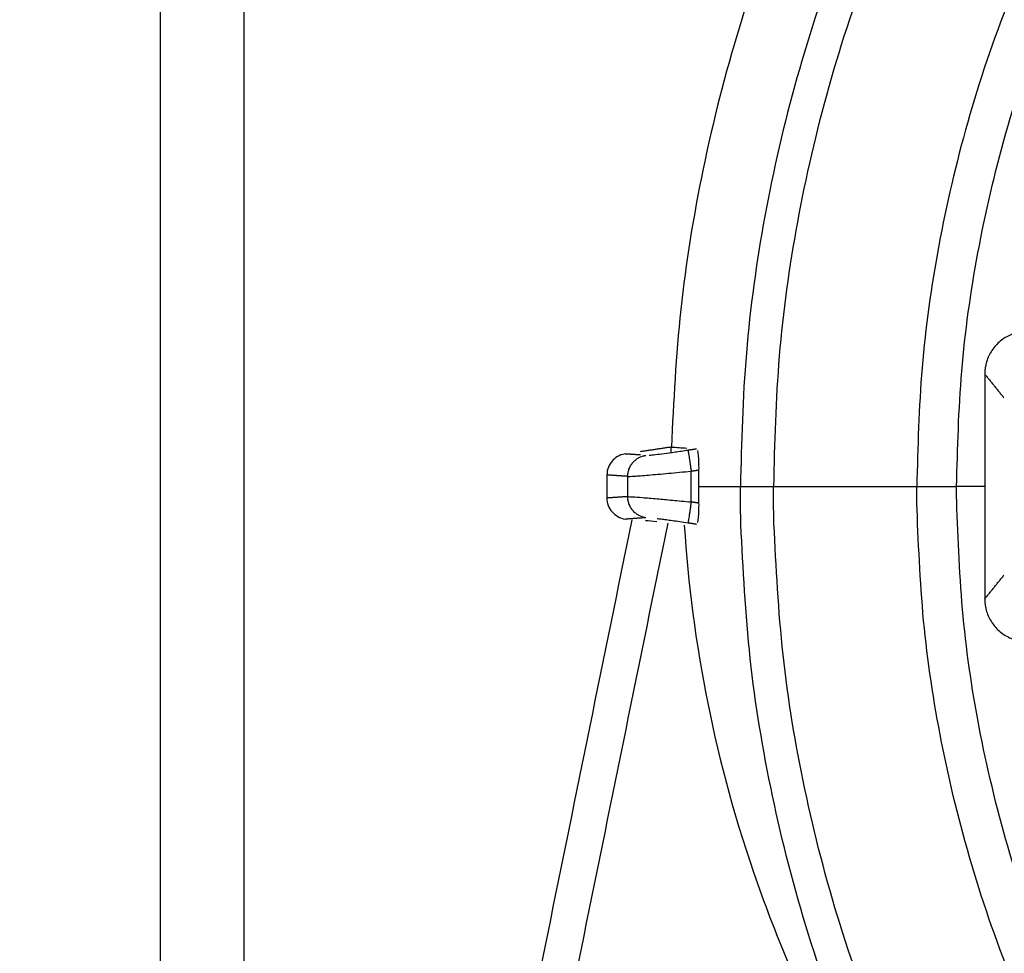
# Model space of a CAD drawing. Header units: millimetres. Extents: x 4946 to 6276, y -4769 to -3439.
# Tile 42 of 195: x 5522 to 5545, y -3637 to -3615. Entities that reach past the tile are written whole.
import ezdxf

# ---------------------------------------------------------------- set-up
doc = ezdxf.new("R2010")
doc.units = ezdxf.units.MM
doc.layers.add('ROXX_NEOmini_FIXTURE', color=7, linetype='Continuous', true_color=0x000000)

msp = doc.modelspace()

# ---------------------------------------------------------------- linework, layer by layer
at = {"layer": 'ROXX_NEOmini_FIXTURE', "color": 18, "lineweight": -3, "true_color": 0x000000}
for points, knots in [([(5526.91, -3667.818), (5526.908, -3653.844), (5526.91, -3625.777), (5526.911, -3597.71), (5526.91, -3583.736)], [0, 0, 0, 0, 42.040966, 84.082005, 84.082005, 84.082005, 84.082005]), ([(5524.937, -3585.084), (5524.937, -3598.687), (5524.937, -3625.777), (5524.937, -3652.866), (5524.937, -3666.47)], [0, 0, 0, 0, 40.693005, 81.385939, 81.385939, 81.385939, 81.385939]), ([(5536.413, -3625.041), (5536.451, -3625.038), (5536.55, -3625.027), (5536.761, -3625.001), (5537.026, -3624.965), (5537.225, -3624.936), (5537.328, -3624.92)], [0.295323, 0.295323, 0.295323, 0.295323, 0.581819, 0.862442, 1.152405, 1.468774, 1.468774, 1.468774, 1.468774]), ([(5537.328, -3626.634), (5537.262, -3626.625), (5537.137, -3626.606), (5536.965, -3626.582), (5536.82, -3626.562), (5536.702, -3626.547), (5536.635, -3626.538), (5536.606, -3626.535)], [0, 0, 0, 0, 0.1997247, 0.3802089, 0.5420393, 0.6859125, 0.8147146, 0.8147146, 0.8147146, 0.8147146])]:
    msp.add_open_spline(points, degree=3, knots=knots, dxfattribs=at)
for points, weights in [([(5572.998, -3588.789), (5537.816, -3589.67), (5536.936, -3624.851)], [1, 0.724580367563, 1]), ([(5536.933, -3624.977), (5536.934, -3624.911), (5536.936, -3624.846)], [0.99121677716, 0.990509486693, 0.98980583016]), ([(5537.328, -3624.92), (5537.33, -3624.933), (5537.402, -3625.415)], [1, 0.716297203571, 1]), ([(5535.913, -3625.54), (5535.913, -3625.11), (5536.335, -3625.045)], [1, 0.758234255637, 1]), ([(5537.577, -3625.388), (5537.575, -3625.583), (5537.575, -3625.777)], [1, 0.999985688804, 1]), ([(5537.575, -3625.777), (5537.575, -3625.972), (5537.577, -3626.166)], [1, 0.999985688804, 1]), ([(5538.568, -3626.665), (5538.557, -3626.221), (5538.557, -3625.777)], [1, 0.999921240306, 1]), ([(5538.557, -3625.777), (5538.643, -3625.777), (5539.333, -3625.777)], [1, 0.816478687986, 1]), ([(5539.344, -3626.646), (5539.333, -3626.211), (5539.333, -3625.777)], [1, 0.999921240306, 1]), ([(5542.702, -3626.312), (5542.697, -3626.045), (5542.697, -3625.777)], [1, 0.999963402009, 1]), ([(5542.697, -3625.777), (5543.166, -3625.777), (5543.631, -3625.777)], [1, 0.972373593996, 1]), ([(5543.635, -3626.296), (5543.631, -3626.037), (5543.631, -3625.777)], [1, 0.999963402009, 1]), ([(5536.335, -3626.509), (5535.913, -3626.445), (5535.913, -3626.015)], [1, 0.758234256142, 1]), ([(5537.402, -3626.14), (5537.33, -3626.622), (5537.328, -3626.634)], [1, 0.716297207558, 1])]:
    msp.add_rational_spline(points, weights, degree=2, dxfattribs=at)
for points, weights, knots in [([(5609.243, -3623.926), (5607.44, -3589.52), (5572.998, -3590.422), (5538.557, -3591.324), (5538.557, -3625.777)], [1, 0.716301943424, 1, 0.716301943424, 1], [-109.257502, -109.257502, -109.257502, -54.628751, -54.628751, 0, 0, 0]), ([(5608.467, -3623.967), (5606.704, -3590.317), (5573.019, -3591.199), (5539.333, -3592.081), (5539.333, -3625.777)], [1, 0.716301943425, 1, 0.716301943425, 1], [-106.858227, -106.858227, -106.858227, -53.429113, -53.429113, 0, 0, 0]), ([(5605.146, -3625.243), (5604.617, -3594.287), (5573.657, -3594.551), (5542.697, -3594.816), (5542.697, -3625.777)], [1, 0.71012512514, 1, 0.71012512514, 1], [-97.568294, -97.568294, -97.568294, -48.784147, -48.784147, 0, 0, 0]), ([(5543.631, -3625.777), (5543.631, -3595.742), (5573.665, -3595.485), (5603.699, -3595.228), (5604.213, -3625.259)], [1, 0.71012512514, 1, 0.71012512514, 1], [0, 0, 0, 47.325687, 47.325687, 94.651375, 94.651375, 94.651375]), ([(5609.291, -3625.777), (5609.291, -3660.703), (5574.368, -3661.142), (5539.445, -3661.58), (5538.568, -3626.665)], [1, 0.711530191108, 1, 0.711530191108, 1], [-110.221555, -110.221555, -110.221555, -55.110777, -55.110777, 0, 0, 0]), ([(5608.515, -3625.777), (5608.515, -3659.936), (5574.358, -3660.365), (5540.202, -3660.794), (5539.344, -3626.646)], [1, 0.711530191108, 1, 0.711530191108, 1], [-107.801108, -107.801108, -107.801108, -53.900554, -53.900554, 0, 0, 0]), ([(5605.151, -3625.777), (5605.151, -3656.738), (5574.191, -3657.003), (5543.231, -3657.268), (5542.702, -3626.312)], [1, 0.71012512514, 1, 0.71012512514, 1], [-97.568294, -97.568294, -97.568294, -48.784147, -48.784147, 0, 0, 0]), ([(5604.217, -3625.777), (5604.217, -3655.813), (5574.183, -3656.07), (5544.149, -3656.327), (5543.635, -3626.296)], [1, 0.71012512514, 1, 0.71012512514, 1], [-94.651375, -94.651375, -94.651375, -47.325687, -47.325687, 0, 0, 0])]:
    msp.add_rational_spline(points, weights, degree=2, knots=knots, dxfattribs=at)
for points, degree in [([(5545.189, -3622.143), (5545.089, -3622.153), (5544.9, -3622.201), (5544.645, -3622.354), (5544.447, -3622.573), (5544.32, -3622.843), (5544.291, -3623.035), (5544.291, -3623.137)], 3), ([(5544.291, -3623.137), (5544.291, -3625.777), (5544.291, -3628.418)], 2), ([(5544.291, -3623.137), (5544.516, -3623.415), (5544.74, -3623.694)], 2), ([(5536.936, -3624.851), (5536.569, -3624.906), (5536.203, -3624.961)], 2), ([(5536.936, -3624.851), (5537.056, -3624.859), (5537.177, -3624.867), (5537.297, -3624.875)], 3), ([(5537.328, -3624.92), (5537.427, -3624.905), (5537.526, -3624.891)], 2), ([(5537.548, -3624.93), (5537.554, -3624.955), (5537.566, -3625.027), (5537.576, -3625.19), (5537.578, -3625.322), (5537.577, -3625.388)], 3), ([(5535.852, -3625.013), (5535.71, -3625.035), (5535.525, -3625.163), (5535.424, -3625.363), (5535.424, -3625.507)], 3), ([(5536.215, -3625.037), (5536.033, -3625.025), (5535.852, -3625.013)], 2), ([(5535.913, -3625.54), (5535.934, -3625.541), (5536.034, -3625.537), (5536.381, -3625.51), (5536.855, -3625.468), (5537.22, -3625.433), (5537.402, -3625.415)], 3), ([(5537.402, -3625.415), (5537.489, -3625.401), (5537.577, -3625.388)], 2), ([(5537.402, -3626.14), (5537.402, -3625.777), (5537.402, -3625.415)], 2), ([(5535.913, -3625.54), (5535.668, -3625.523), (5535.424, -3625.507)], 2), ([(5535.424, -3625.507), (5535.424, -3625.777), (5535.424, -3626.047)], 2), ([(5535.913, -3626.015), (5535.913, -3625.777), (5535.913, -3625.54)], 2), ([(5537.575, -3625.777), (5538.066, -3625.777), (5538.557, -3625.777)], 2), ([(5539.333, -3625.777), (5541.015, -3625.777), (5542.697, -3625.777)], 2), ([(5544.312, -3625.777), (5543.971, -3625.777), (5543.631, -3625.777)], 2), ([(5535.913, -3626.015), (5535.668, -3626.031), (5535.424, -3626.047)], 2), ([(5535.424, -3626.047), (5535.424, -3626.108), (5535.445, -3626.221), (5535.535, -3626.379), (5535.681, -3626.493), (5535.787, -3626.534), (5535.859, -3626.544)], 3), ([(5535.913, -3626.015), (5535.933, -3626.014), (5536.028, -3626.018), (5536.228, -3626.033), (5536.607, -3626.065), (5536.948, -3626.096), (5537.248, -3626.125), (5537.402, -3626.14)], 3), ([(5537.577, -3626.166), (5537.489, -3626.153), (5537.402, -3626.14)], 2), ([(5537.577, -3626.166), (5537.578, -3626.233), (5537.576, -3626.363), (5537.566, -3626.527), (5537.555, -3626.599), (5537.548, -3626.625)], 3), ([(5536.007, -3626.56), (5520.232, -3704.094), (5504.458, -3781.627)], 2), ([(5536.335, -3626.509), (5536.097, -3626.527), (5535.859, -3626.544)], 2), ([(5505.325, -3781.627), (5521.091, -3704.133), (5536.858, -3626.639)], 2), ([(5536.597, -3626.608), (5536.495, -3626.597), (5536.406, -3626.588), (5536.329, -3626.58)], 3), ([(5537.239, -3626.682), (5537.328, -3628.06), (5537.686, -3630.848), (5538.845, -3635.099), (5540.07, -3637.94), (5540.81, -3639.343)], 3), ([(5537.526, -3626.665), (5537.427, -3626.65), (5537.328, -3626.634)], 2), ([(5544.291, -3628.418), (5544.516, -3628.139), (5544.74, -3627.86)], 2), ([(5544.291, -3628.418), (5544.291, -3628.519), (5544.32, -3628.712), (5544.447, -3628.981), (5544.645, -3629.2), (5544.9, -3629.354), (5545.089, -3629.402), (5545.189, -3629.412)], 3)]:
    msp.add_open_spline(points, degree=degree, dxfattribs=at)

doc.saveas('drawing.dxf')
